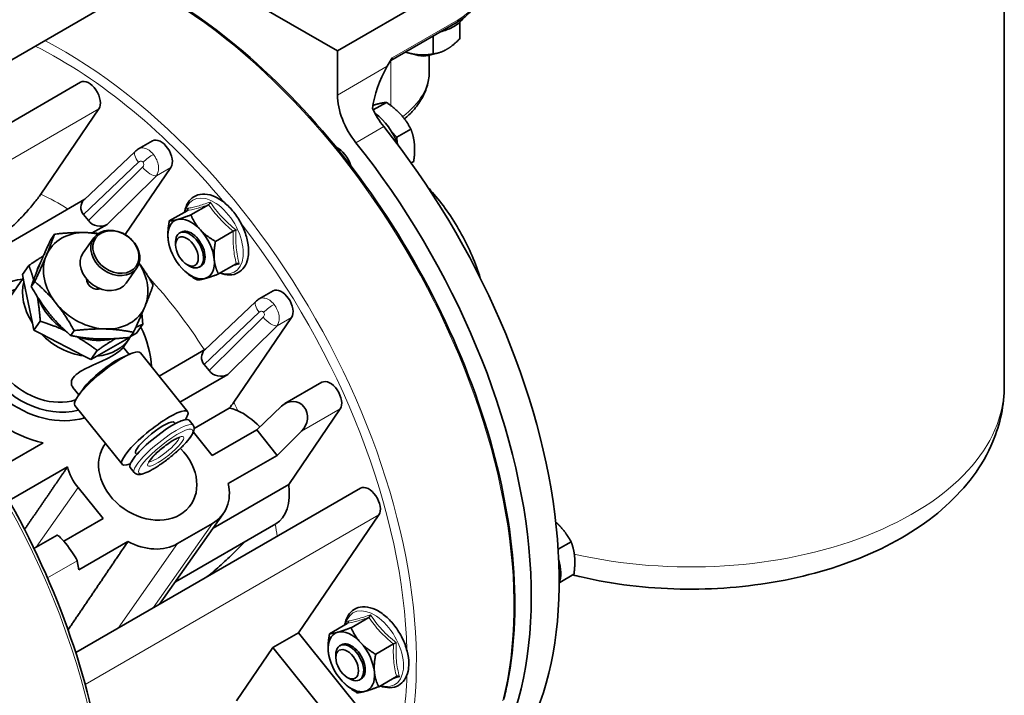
# Model space of a CAD drawing. Header units: millimetres. Extents: x 0 to 2970, y 0 to 2100.
# Tile 17 of 41: x 534 to 628, y 332 to 397. Entities that reach past the tile are written whole.
import ezdxf

# ---------------------------------------------------------------- set-up
doc = ezdxf.new("R2010")
doc.units = ezdxf.units.MM
doc.header["$LTSCALE"] = 5
doc.layers.add('Spigoli tangenti visibili(ISO)', color=7, linetype='Continuous', lineweight=15, true_color=0x00803f)
doc.layers.add('Spigoli visibili(ISO)', color=7, linetype='Continuous', lineweight=35)

msp = doc.modelspace()

# ---------------------------------------------------------------- linework, layer by layer
at = {"layer": 'Spigoli tangenti visibili(ISO)'}
for p, q in [((569.878, 393.021), (576.154, 396.644)), ((569.746, 388.468), (569.746, 392.775)), ((564.663, 389.471), (569.412, 392.213)), ((515.133, 372.656), (541.969, 388.149)), ((569.067, 386.466), (566.416, 384.935)), ((545.735, 383.077), (540.5, 378.087)), ((540.961, 377.513), (546.118, 382.601)), ((547.432, 381.782), (548.816, 382.581)), ((547.432, 381.782), (542.739, 377.152)), ((557.217, 368.793), (551.982, 363.804)), ((552.443, 363.23), (557.6, 368.317)), ((558.914, 367.499), (560.298, 368.298)), ((558.914, 367.499), (554.221, 362.868)), ((561.255, 357.459), (564.932, 359.582)), ((535.984, 346.411), (539.982, 352.099)), ((540.652, 333.363), (568.61, 349.504)), ((547.116, 340.637), (552.765, 348.674)), ((543.801, 338.724), (549.45, 346.76)), ((537.072, 343.497), (539.883, 345.12))]:
    msp.add_line(p, q, dxfattribs=at)
for centre, major_axis, ratio, start_param, end_param in [((547.87, 360.259), (-23.75, 41.136), 0.57735, 3.674697, 5.55063), ((570.936, 399.657), (7.379, 0), 0.57735, 5.497787, 6.283185), ((575.8, 396.848), (0.25, -0.433), 0.57735, 0, 0.785398), ((538.589, 354.901), (23.75, -41.136), 0.57735, 0.533104, 2.409038), ((538.147, 354.645), (-23.438, 40.595), 0.57735, 5.002766, 5.565577), ((560.907, 391.77), (12.5, 0), 0.57735, 5.634496, 6.283185), ((546.28, 383.205), (-0.862, 0.905), 0.396048, 0, 1.342177), ((546.707, 383.195), (-0.974, -0.783), 0.211325, 4.080475, 5.127672), ((546.662, 382.729), (0.878, -0.89), 0.3926, 4.476956, 6.043042), ((538.147, 354.645), (15, -25.981), 0.57735, 2.31524, 2.436577), ((552.908, 376.056), (1.977, -3.425), 0.57735, 5.726103, 9.98186), ((538.147, 354.645), (-23.438, 40.595), 0.57735, 3.95496, 4.946876), ((508.979, 337.805), (23.75, -41.136), 0.57735, 0, 2.242236), ((538.147, 354.645), (15, -25.981), 0.57735, 1.644727, 1.942445), ((557.762, 368.921), (-0.862, 0.905), 0.396048, 0, 1.342177), ((558.189, 368.912), (-0.974, -0.783), 0.211325, 4.080475, 5.127672), ((558.144, 368.445), (0.878, -0.89), 0.3926, 4.476956, 6.043042), ((598.251, 361.79), (29.875, 0), 0.57735, 4.333679, 6.283185), ((499.698, 332.447), (23.75, -41.136), 0.57735, 0.018028, 1.936047), ((538.147, 354.645), (15, -25.981), 0.57735, 1.424086, 1.454071), ((548.131, 355.781), (-2.801, -2.252), 0.211325, 3.141593, 6.283185), ((548.131, 355.781), (-1.461, -1.175), 0.211325, 0.206465, 2.935127), ((538.147, 354.645), (15, -25.981), 0.57735, 0.983804, 1.027097), ((568.155, 336.759), (1.977, -3.425), 0.57735, 5.726103, 9.98186), ((538.147, 354.645), (-23.438, 40.595), 0.57735, 3.678408, 3.893631)]:
    msp.add_ellipse(centre, major_axis=major_axis, ratio=ratio, start_param=start_param, end_param=end_param, dxfattribs=at)
for major_axis in [(2.557, 2.056), (-1.705, -1.371)]:
    msp.add_ellipse((548.322, 355.543), major_axis=major_axis, ratio=0.211325, dxfattribs=at)
for points, knots in [([(545.721, 384.337), (545.762, 384.361), (545.806, 384.38), (545.852, 384.395), (545.982, 384.438), (546.128, 384.444), (546.279, 384.413), (546.429, 384.381), (546.585, 384.313), (546.734, 384.212), (546.882, 384.112), (547.024, 383.979), (547.149, 383.824)], [4.974429, 4.974429, 4.974429, 4.974429, 5.112153, 5.112153, 5.112153, 5.502497, 5.502497, 5.502497, 5.892841, 5.892841, 5.892841, 6.283185, 6.283185, 6.283185, 6.283185]), ([(547.149, 383.824), (547.273, 383.669), (547.38, 383.492), (547.462, 383.306), (547.543, 383.121), (547.599, 382.926), (547.625, 382.737), (547.651, 382.549), (547.648, 382.366), (547.615, 382.203), (547.582, 382.039), (547.519, 381.896), (547.432, 381.782)], [0, 0, 0, 0, 0.390344, 0.390344, 0.390344, 0.780688, 0.780688, 0.780688, 1.171032, 1.171032, 1.171032, 1.561376, 1.561376, 1.561376, 1.561376]), ([(546.162, 383.068), (546.139, 383.097), (546.108, 383.123), (546.072, 383.141), (546.038, 383.158), (545.999, 383.168), (545.959, 383.168), (545.919, 383.169), (545.878, 383.161), (545.841, 383.146), (545.801, 383.13), (545.764, 383.105), (545.735, 383.077)], [0, 0, 0, 0, 0.404595, 0.404595, 0.404595, 0.780688, 0.780688, 0.780688, 1.156781, 1.156781, 1.156781, 1.561376, 1.561376, 1.561376, 1.561376]), ([(546.118, 382.601), (546.147, 382.629), (546.173, 382.666), (546.193, 382.707), (546.212, 382.746), (546.224, 382.79), (546.228, 382.833), (546.232, 382.877), (546.228, 382.921), (546.217, 382.96), (546.205, 383.002), (546.186, 383.039), (546.162, 383.068)], [4.721809, 4.721809, 4.721809, 4.721809, 5.126405, 5.126405, 5.126405, 5.502498, 5.502498, 5.502498, 5.878591, 5.878591, 5.878591, 6.283185, 6.283185, 6.283185, 6.283185]), ([(552.409, 379.031), (551.995, 378.893), (551.609, 378.773), (551.267, 378.678), (550.926, 378.583), (550.628, 378.513), (550.359, 378.46)], [0, 0, 0, 0, 0.002886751, 0.002886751, 0.002886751, 0.005773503, 0.005773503, 0.005773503, 0.005773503]), ([(550.407, 378.684), (550.545, 378.707), (550.691, 378.735), (551.005, 378.805), (551.173, 378.847), (551.534, 378.947), (551.728, 379.006), (552.132, 379.136), (552.343, 379.208), (552.561, 379.283)], [0, 0, 0, 0, 0.001528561, 0.001528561, 0.003057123, 0.003057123, 0.004585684, 0.004585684, 0.006114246, 0.006114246, 0.006114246, 0.006114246]), ([(554.75, 376.507), (554.287, 376.885), (553.853, 377.28), (553.463, 377.701), (553.073, 378.122), (552.726, 378.568), (552.409, 379.031)], [0, 0, 0, 0, 0.002886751, 0.002886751, 0.002886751, 0.005773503, 0.005773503, 0.005773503, 0.005773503]), ([(552.561, 379.283), (552.722, 379.039), (552.892, 378.798), (553.254, 378.327), (553.447, 378.097), (553.859, 377.653), (554.079, 377.437), (554.537, 377.024), (554.775, 376.825), (555.02, 376.631)], [0, 0, 0, 0, 0.001528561, 0.001528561, 0.003057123, 0.003057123, 0.004585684, 0.004585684, 0.006114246, 0.006114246, 0.006114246, 0.006114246]), ([(555.041, 373.412), (554.92, 373.882), (554.828, 374.368), (554.779, 374.88), (554.779, 374.884), (554.779, 374.888), (554.778, 374.892), (554.73, 375.407), (554.725, 375.948), (554.75, 376.507)], [0, 0, 0, 0, 0.002865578, 0.002865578, 0.002865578, 0.002886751, 0.002886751, 0.002886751, 0.005773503, 0.005773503, 0.005773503, 0.005773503]), ([(555.02, 376.631), (555.002, 376.34), (554.992, 376.05), (554.994, 375.483), (555.006, 375.204), (555.032, 374.932)], [0, 0, 0, 0, 0.001529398, 0.001529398, 0.003058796, 0.003058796, 0.003058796, 0.003058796]), ([(555.032, 374.932), (555.057, 374.659), (555.096, 374.393), (555.196, 373.876), (555.257, 373.625), (555.325, 373.379)], [0.003058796, 0.003058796, 0.003058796, 0.003058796, 0.004586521, 0.004586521, 0.006114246, 0.006114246, 0.006114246, 0.006114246]), ([(555.325, 373.379), (555.105, 373.309), (554.891, 373.242), (554.654, 373.17), (554.621, 373.16), (554.588, 373.15)], [0, 0, 0, 0, 0.001528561, 0.001528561, 0.001782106, 0.001782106, 0.001782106, 0.001782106]), ([(557.203, 370.053), (557.244, 370.077), (557.288, 370.097), (557.334, 370.112), (557.464, 370.155), (557.61, 370.16), (557.76, 370.129), (557.911, 370.098), (558.067, 370.029), (558.216, 369.929), (558.364, 369.828), (558.506, 369.695), (558.631, 369.54)], [4.974429, 4.974429, 4.974429, 4.974429, 5.112153, 5.112153, 5.112153, 5.502497, 5.502497, 5.502497, 5.892841, 5.892841, 5.892841, 6.283185, 6.283185, 6.283185, 6.283185]), ([(558.631, 369.54), (558.755, 369.385), (558.862, 369.209), (558.944, 369.023), (559.025, 368.837), (559.081, 368.642), (559.107, 368.454), (559.133, 368.265), (559.13, 368.082), (559.097, 367.919), (559.064, 367.756), (559.001, 367.612), (558.914, 367.499)], [0, 0, 0, 0, 0.390344, 0.390344, 0.390344, 0.780688, 0.780688, 0.780688, 1.171032, 1.171032, 1.171032, 1.561376, 1.561376, 1.561376, 1.561376]), ([(557.644, 368.784), (557.621, 368.813), (557.59, 368.839), (557.554, 368.857), (557.52, 368.874), (557.481, 368.884), (557.441, 368.885), (557.401, 368.886), (557.36, 368.878), (557.323, 368.862), (557.282, 368.846), (557.246, 368.821), (557.217, 368.793)], [0, 0, 0, 0, 0.404595, 0.404595, 0.404595, 0.780688, 0.780688, 0.780688, 1.156781, 1.156781, 1.156781, 1.561376, 1.561376, 1.561376, 1.561376]), ([(557.6, 368.317), (557.629, 368.346), (557.655, 368.382), (557.675, 368.424), (557.694, 368.463), (557.706, 368.506), (557.71, 368.55), (557.714, 368.593), (557.71, 368.637), (557.699, 368.676), (557.687, 368.718), (557.668, 368.755), (557.644, 368.784)], [4.721809, 4.721809, 4.721809, 4.721809, 5.126405, 5.126405, 5.126405, 5.502498, 5.502498, 5.502498, 5.878591, 5.878591, 5.878591, 6.283185, 6.283185, 6.283185, 6.283185]), ([(567.656, 339.734), (567.245, 339.598), (566.862, 339.478), (566.522, 339.383), (566.519, 339.383), (566.517, 339.382), (566.514, 339.381), (566.173, 339.286), (565.875, 339.216), (565.606, 339.163)], [0, 0, 0, 0, 0.002865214, 0.002865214, 0.002865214, 0.002886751, 0.002886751, 0.002886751, 0.005773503, 0.005773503, 0.005773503, 0.005773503]), ([(565.654, 339.387), (565.792, 339.41), (565.938, 339.439), (566.253, 339.508), (566.421, 339.55), (566.602, 339.601)], [0, 0, 0, 0, 0.001529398, 0.001529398, 0.003058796, 0.003058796, 0.003058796, 0.003058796]), ([(566.602, 339.601), (566.782, 339.651), (566.975, 339.709), (567.379, 339.84), (567.59, 339.911), (567.807, 339.987)], [0.003058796, 0.003058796, 0.003058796, 0.003058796, 0.004586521, 0.004586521, 0.006114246, 0.006114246, 0.006114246, 0.006114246]), ([(569.997, 337.21), (569.534, 337.588), (569.1, 337.984), (568.71, 338.404), (568.32, 338.825), (567.973, 339.271), (567.656, 339.734)], [0, 0, 0, 0, 0.002886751, 0.002886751, 0.002886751, 0.005773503, 0.005773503, 0.005773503, 0.005773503]), ([(567.807, 339.987), (567.969, 339.742), (568.139, 339.501), (568.501, 339.03), (568.694, 338.8), (569.106, 338.356), (569.326, 338.141), (569.784, 337.727), (570.022, 337.528), (570.267, 337.334)], [0, 0, 0, 0, 0.001528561, 0.001528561, 0.003057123, 0.003057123, 0.004585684, 0.004585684, 0.006114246, 0.006114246, 0.006114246, 0.006114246]), ([(570.267, 337.334), (570.249, 337.043), (570.239, 336.754), (570.241, 336.187), (570.253, 335.908), (570.304, 335.363), (570.343, 335.096), (570.443, 334.58), (570.504, 334.329), (570.572, 334.083)], [0, 0, 0, 0, 0.001528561, 0.001528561, 0.003057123, 0.003057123, 0.004585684, 0.004585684, 0.006114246, 0.006114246, 0.006114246, 0.006114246]), ([(570.288, 334.115), (570.166, 334.588), (570.074, 335.079), (570.025, 335.595), (569.977, 336.111), (569.972, 336.652), (569.997, 337.21)], [0, 0, 0, 0, 0.002886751, 0.002886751, 0.002886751, 0.005773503, 0.005773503, 0.005773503, 0.005773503]), ([(570.572, 334.083), (570.352, 334.012), (570.138, 333.945), (569.901, 333.873), (569.868, 333.863), (569.835, 333.853)], [0, 0, 0, 0, 0.001529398, 0.001529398, 0.001782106, 0.001782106, 0.001782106, 0.001782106])]:
    msp.add_open_spline(points, degree=3, knots=knots, dxfattribs=at)
for points in [[(550.399, 378.494), (550.401, 378.557), (550.404, 378.62), (550.407, 378.684)], [(565.646, 339.197), (565.648, 339.26), (565.651, 339.324), (565.654, 339.387)]]:
    msp.add_open_spline(points, degree=3, dxfattribs=at)
at = {"layer": 'Spigoli visibili(ISO)'}
for p, q in [((628.126, 361.79), (628.126, 421.995)), ((531.542, 391.61), (551.867, 403.345)), ((549.899, 402.208), (564.663, 393.684)), ((564.663, 393.684), (576.154, 400.318)), ((569.732, 392.767), (576.05, 396.415)), ((576.325, 396.422), (576.325, 394.854)), ((573.773, 395.1), (573.773, 393.381)), ((564.663, 389.471), (564.663, 393.684)), ((569.412, 392.213), (569.878, 393.021)), ((571.555, 393.443), (571.538, 393.447)), ((573.407, 391.77), (573.407, 393.248)), ((574.124, 393.443), (574.213, 393.466)), ((512.798, 374.85), (540.225, 390.685)), ((541.969, 388.149), (536.444, 380.045)), ((568.069, 388.048), (569.325, 388.773)), ((570.307, 385.451), (571.656, 386.23)), ((545.721, 384.337), (547.073, 385.117)), ((570.307, 385.451), (569.843, 385.957)), ((570.356, 384.89), (570.307, 385.451)), ((540.546, 379.467), (545.417, 384.11)), ((548.816, 382.581), (544.457, 376.187)), ((571.679, 383.004), (571.924, 383.146)), ((540.639, 379.556), (521.655, 368.595)), ((552.409, 379.031), (550.717, 378.054)), ((540.961, 377.513), (540.5, 378.087)), ((550.359, 378.46), (548.667, 377.483)), ((541.337, 376.343), (542.739, 377.152)), ((537.736, 376.219), (537.409, 375.754)), ((541.482, 375.879), (540.477, 374.449)), ((549.652, 376.341), (549.805, 376.429)), ((554.75, 376.507), (553.057, 375.529)), ((548.676, 375.096), (548.665, 375.136)), ((549.264, 375.2), (549.264, 375.483)), ((535.297, 373.241), (534.692, 372.379)), ((545.573, 373.004), (544.567, 371.573)), ((550.345, 373.328), (550.59, 373.187)), ((551.527, 373.094), (551.68, 373.182)), ((555.041, 373.412), (553.348, 372.434)), ((534.764, 372.027), (532.312, 368.539)), ((534.692, 372.379), (534.831, 371.7)), ((549.96, 372.871), (549.961, 372.87)), ((534.831, 371.7), (535.637, 367.76)), ((535.858, 371.714), (535.531, 371.248)), ((557.203, 370.053), (558.555, 370.834)), ((552.028, 365.184), (556.899, 369.826)), ((554.792, 360.221), (560.298, 368.298)), ((535.637, 367.76), (535.776, 367.08)), ((536.382, 367.942), (535.776, 367.08)), ((546.141, 367.651), (545.536, 366.789)), ((535.776, 367.08), (536.471, 366.722)), ((536.471, 366.722), (540.503, 364.644)), ((539.614, 367.041), (539.287, 366.575)), ((541.754, 364.606), (544.862, 366.4)), ((545.249, 366.873), (544.922, 366.407)), ((544.955, 366.454), (544.979, 366.468)), ((544.979, 366.468), (545.536, 366.789)), ((544.843, 366.26), (544.231, 365.389)), ((544.835, 364.769), (544.28, 365.459)), ((540.503, 364.644), (541.198, 364.285)), ((541.804, 365.147), (541.198, 364.285)), ((541.198, 364.285), (541.754, 364.606)), ((544.26, 364.528), (544.984, 364.832)), ((550.406, 359.334), (545.908, 364.931)), ((547.69, 362.714), (552.121, 365.272)), ((552.443, 363.23), (551.982, 363.804)), ((554.221, 362.868), (549.675, 360.244)), ((559.671, 360.087), (563.189, 362.118)), ((540.061, 360.932), (539.491, 361.641)), ((540.42, 361.441), (539.968, 360.8)), ((544.171, 354.322), (539.673, 359.918)), ((556.979, 357.587), (559.342, 359.839)), ((551.037, 357.723), (554.365, 359.644)), ((560.029, 352.389), (564.932, 359.582)), ((549.214, 358.174), (549.116, 358.297)), ((550.932, 358.032), (550.549, 358.508)), ((552.742, 355.142), (550.954, 357.366)), ((552.742, 355.142), (556.979, 357.587)), ((558.928, 355.163), (556.979, 357.587)), ((558.928, 355.163), (561.255, 357.459)), ((533.137, 354.311), (536.654, 356.342)), ((545.561, 355.237), (545.462, 355.36)), ((554.268, 352.472), (558.928, 355.163)), ((538.974, 354.066), (533.411, 350.854)), ((545.33, 353.529), (544.947, 354.005)), ((552.825, 348.23), (560.029, 352.389)), ((539.756, 336.388), (566.866, 352.04)), ((539.982, 352.099), (542.357, 349.145)), ((547.743, 340.999), (553.794, 349.608)), ((560.954, 338.274), (568.61, 349.504)), ((538.622, 346.989), (542.357, 349.145)), ((558.795, 348.647), (549.241, 343.13)), ((549.45, 346.76), (552.765, 348.674)), ((535.788, 346.298), (537.981, 347.564)), ((540.069, 344.275), (544.729, 346.965)), ((585.67, 346.221), (586.903, 346.933)), ((539.883, 345.12), (540.069, 344.275)), ((585.783, 343.06), (585.822, 343.07)), ((585.822, 343.07), (585.814, 343.156)), ((585.822, 343.07), (587.171, 343.849)), ((567.656, 339.734), (565.964, 338.757)), ((558.523, 336.871), (560.954, 338.274)), ((560.954, 338.274), (570.274, 326.681)), ((565.606, 339.163), (563.914, 338.186)), ((555.07, 331.806), (558.523, 336.871)), ((558.523, 336.871), (563.563, 330.601)), ((564.899, 337.044), (565.052, 337.133)), ((569.997, 337.21), (568.304, 336.233)), ((563.923, 335.799), (563.912, 335.839)), ((564.511, 335.903), (564.511, 336.186)), ((565.207, 333.574), (565.208, 333.573)), ((565.592, 334.031), (565.837, 333.89)), ((566.774, 333.797), (566.927, 333.885)), ((570.288, 334.115), (568.595, 333.138))]:
    msp.add_line(p, q, dxfattribs=at)
for centre, major_axis, ratio, start_param, end_param in [((572.839, 395.088), (3.125, 0), 0.57735, 4.288708, 4.45059), ((572.839, 394.067), (1.528, 0), 0.57735, 4.063182, 5.361596), ((572.839, 395.088), (3.125, 0), 0.57735, 4.45059, 5.13607), ((572.839, 394.35), (1.875, 0), 0.57735, 4.442374, 4.982404), ((572.948, 390.172), (-3.536, -6.124), 0.57735, 4.712389, 5.3473), ((541.007, 389.332), (-0.781, 1.353), 0.57735, 3.412812, 6.283185), ((568.199, 387.43), (-2.5, 4.33), 0.57735, 0.785398, 1.827448), ((570.851, 388.961), (2.5, -4.33), 0.57735, 4.561902, 4.969041), ((568.022, 384.782), (1.875, -3.248), 0.57735, 1.235396, 2.27157), ((552.068, 362.683), (23.828, -41.272), 0.57735, 0, 1.827448), ((547.854, 383.764), (-0.781, 1.353), 0.57735, 3.412812, 6.283185), ((564.663, 382.843), (-0.984, 1.705), 0.57735, 4.322388, 5.595041), ((549.417, 361.152), (23.828, -41.272), 0.57735, 6.201631, 8.110634), ((546.28, 383.204), (-0.862, 0.905), 0.396048, 0.000045, 0.000058), ((541.524, 378.672), (1.238, -0.378), 0.849692, 2.695051, 4.037228), ((550.742, 374.806), (-1.563, 2.706), 0.57735, 6.135551, 7.182748), ((550.742, 374.806), (-1.563, 2.706), 0.57735, 5.088353, 6.135551), ((541.978, 378.107), (1.229, -0.385), 0.857518, 4.048839, 5.614925), ((550.742, 374.806), (0.938, -1.624), 0.57735, 0, 3.141593), ((541.66, 371.785), (-4.346, 3.055), 0.788675, 5.408707, 6.455905), ((541.66, 371.785), (-4.346, 3.055), 0.788675, 5.186292, 5.408707), ((550.742, 374.806), (1.563, -2.706), 0.57735, 4.041155, 5.088353), ((550.59, 374.717), (-0.938, 1.624), 0.57735, 2.356194, 7.068583), ((550.742, 374.806), (1.563, -2.706), 0.57735, 0.899563, 1.94676), ((541.66, 371.785), (-4.346, 3.055), 0.788675, 0.172719, 1.219917), ((542.522, 373.011), (2.045, -1.438), 0.788675, 3.141593, 6.283185), ((540.887, 370.685), (-4.346, 3.055), 0.788675, 0.045102, 0.308805), ((541.66, 371.785), (4.346, -3.055), 0.788675, 0.172719, 1.096893), ((550.742, 374.806), (1.563, -2.706), 0.57735, 5.088353, 6.135551), ((550.742, 374.806), (1.563, -2.706), 0.57735, 6.135551, 7.182748), ((537.042, 365.215), (-6.391, 4.493), 0.788675, 5.545459, 8.871362), ((540.114, 369.584), (-4.73, 3.325), 0.788675, 0.290853, 1.101784), ((541.66, 371.785), (0.767, -0.539), 0.788675, 3.658444, 5.766334), ((559.336, 369.48), (0.781, -1.353), 0.57735, 0.27122, 3.141593), ((537.042, 365.215), (-5.625, 3.954), 0.788675, 5.71135, 8.843275), ((540.887, 370.685), (4.346, -3.055), 0.788675, 3.996584, 4.759706), ((541.66, 371.785), (4.346, -3.055), 0.788675, 4.36151, 5.408707), ((541.66, 371.785), (4.346, -3.055), 0.788675, 5.408707, 6.455905), ((557.762, 368.921), (-0.862, 0.905), 0.396048, 6.283184, 6.283197), ((537.042, 365.215), (-4.73, 3.325), 0.788675, 0, 2.600828), ((537.042, 365.215), (-8.692, 6.11), 0.788675, 3.693769, 4.107392), ((540.114, 369.584), (4.73, -3.325), 0.788675, 4.479643, 5.290574), ((540.887, 370.685), (4.346, -3.055), 0.788675, 5.056923, 5.716444), ((540.114, 369.584), (4.73, -3.325), 0.788675, 5.52684, 6.337771), ((542.79, 362.425), (3.118, 2.506), 0.211325, 0, 3.141593), ((542.581, 362.685), (-2.387, -1.919), 0.211325, 3.777647, 5.647131), ((553.006, 364.389), (1.238, -0.378), 0.849692, 2.695051, 4.037228), ((553.46, 363.824), (1.229, -0.385), 0.857518, 4.048839, 5.614925), ((563.97, 360.765), (0.781, -1.353), 0.57735, 0.27122, 3.141593), ((537.042, 365.215), (8.692, -6.11), 0.788675, 4.33441, 5.179524), ((550.196, 357.492), (-5.09, -4.285), 0.215052, 2.329118, 2.485985), ((560.287, 358.638), (-0.693, -1.541), 0.883188, 1.157542, 4.280294), ((547.289, 356.828), (3.118, 2.506), 0.211325, 5.707063, 10.0009), ((555.67, 354.059), (-3.125, 5.413), 0.57735, 5.123999, 5.609264), ((547.748, 356.257), (-2.801, -2.252), 0.211325, 3.141593, 6.283185), ((547.289, 356.828), (-1.827, -1.468), 0.211325, 3.141593, 6.283185), ((546.61, 353.312), (-4.091, 2.875), 0.788675, 6.252029, 10.775511), ((546.61, 353.312), (4.091, -2.875), 0.788675, 3.110437, 7.633918), ((543.518, 354.14), (4.091, -2.875), 0.788675, 3.886798, 4.36151), ((549.703, 352.483), (4.091, -2.875), 0.788675, 5.932306, 7.008712), ((555.67, 354.059), (3.125, -5.413), 0.57735, 0, 0.951859), ((567.648, 350.687), (0.781, -1.353), 0.57735, 0.27122, 3.141593), ((538.927, 346.306), (0.949, -1.256), 0.120193, 0.256338, 3.126711), ((546.388, 350.569), (4.091, -2.875), 0.788675, 4.8559, 5.932306), ((583.269, 345.485), (1.875, -3.248), 0.57735, 0.441571, 1.174543), ((565.989, 335.509), (-1.563, 2.706), 0.57735, 6.135551, 7.182748), ((565.989, 335.509), (-1.563, 2.706), 0.57735, 5.088353, 6.135551), ((565.989, 335.509), (0.938, -1.624), 0.57735, 0, 3.141593), ((565.989, 335.509), (1.563, -2.706), 0.57735, 0.899563, 1.94676), ((565.989, 335.509), (-1.563, 2.706), 0.57735, 0.899563, 1.94676), ((565.837, 335.421), (-0.938, 1.624), 0.57735, 2.356194, 7.068583), ((565.989, 335.509), (1.563, -2.706), 0.57735, 6.135551, 7.182748), ((565.989, 335.509), (1.563, -2.706), 0.57735, 5.088353, 6.135551)]:
    msp.add_ellipse(centre, major_axis=major_axis, ratio=ratio, start_param=start_param, end_param=end_param, dxfattribs=at)
for centre, major_axis, ratio in [((543.528, 374.441), (-2.045, 1.438), 0.788675), ((543.583, 374.52), (1.917, -1.348), 0.788675), ((550.345, 374.576), (0.764, -1.324), 0.57735), ((565.592, 335.279), (0.764, -1.324), 0.57735)]:
    msp.add_ellipse(centre, major_axis=major_axis, ratio=ratio, dxfattribs=at)
for points, knots in [([(546.184, 400.063), (548.702, 398.769), (551.232, 397.139), (557.252, 392.469), (560.688, 389.122), (567.01, 381.567), (569.895, 377.36), (574.823, 368.51), (576.867, 363.869), (579.906, 354.618), (580.901, 350.01), (581.739, 341.288), (581.581, 337.177), (580.741, 332.977), (580.619, 332.444), (580.486, 331.921)], [4.657546, 4.657546, 4.657546, 4.657546, 4.882594, 4.882594, 5.203665, 5.203665, 5.524548, 5.524548, 5.845363, 5.845363, 6.166272, 6.166272, 6.487371, 6.487371, 6.535134, 6.535134, 6.535134, 6.535134]), ([(578.315, 399.657), (578.315, 399.403), (578.281, 399.15), (578.145, 398.656), (578.044, 398.415), (577.784, 397.953), (577.625, 397.732), (577.256, 397.313), (577.045, 397.115), (576.58, 396.746), (576.325, 396.573), (576.05, 396.415)], [5.4977871, 5.4977871, 5.4977871, 5.4977871, 5.6548668, 5.6548668, 5.8119464, 5.8119464, 5.969026, 5.969026, 6.1261057, 6.1261057, 6.2831853, 6.2831853, 6.2831853, 6.2831853]), ([(576.689, 396.835), (576.583, 396.682), (576.454, 396.539), (576.137, 396.252), (575.942, 396.112), (575.727, 395.988)], [5.8788089, 5.8788089, 5.8788089, 5.8788089, 6.0661622, 6.0661622, 6.2831853, 6.2831853, 6.2831853, 6.2831853]), ([(575.727, 395.988), (575.395, 395.797), (575.016, 395.642), (574.549, 395.511), (574.492, 395.496), (574.434, 395.482)], [0, 0, 0, 0, 0.3342047, 0.3342047, 0.3807216, 0.3807216, 0.3807216, 0.3807216]), ([(571.046, 387.188), (571.343, 387.443), (571.618, 387.712), (572.189, 388.358), (572.467, 388.744), (572.924, 389.557), (573.103, 389.984), (573.345, 390.864), (573.407, 391.317), (573.407, 391.77)], [6.475061, 6.475061, 6.475061, 6.475061, 6.5973446, 6.5973446, 6.7544242, 6.7544242, 6.9115038, 6.9115038, 7.0685835, 7.0685835, 7.0685835, 7.0685835]), ([(578.26, 372.044), (577.819, 373.459), (577.216, 374.866), (575.728, 377.573), (574.838, 378.87), (573.658, 380.257), (573.466, 380.473), (573.271, 380.684)], [6.6958838, 6.6958838, 6.6958838, 6.6958838, 7.0321614, 7.0321614, 7.3759997, 7.3759997, 7.4412831, 7.4412831, 7.4412831, 7.4412831]), ([(536.444, 380.045), (536.268, 379.787), (536.044, 379.486), (535.531, 378.853), (535.242, 378.521), (534.682, 377.908), (534.36, 377.571), (533.671, 376.886), (533.305, 376.538), (532.652, 375.945), (532.31, 375.645), (531.607, 375.058), (531.247, 374.772), (530.64, 374.313), (530.338, 374.095), (529.751, 373.698), (529.466, 373.52), (529.218, 373.377)], [-4.993918, -4.993918, -4.993918, -4.993918, -4.751163, -4.751163, -4.508409, -4.508409, -4.274834, -4.274834, -4.041259, -4.041259, -3.839255, -3.839255, -3.63725, -3.63725, -3.469, -3.469, -3.300749, -3.300749, -3.300749, -3.300749]), ([(556.208, 374.627), (556.208, 375.01), (556.153, 375.416), (555.942, 376.239), (555.787, 376.654), (555.396, 377.454), (555.159, 377.838), (554.628, 378.541), (554.333, 378.858), (553.707, 379.397), (553.377, 379.617), (552.709, 379.931), (552.371, 380.025), (551.739, 380.059), (551.442, 380.008), (550.942, 379.775), (550.734, 379.609), (550.396, 379.181), (550.269, 378.918), (550.162, 378.529), (550.14, 378.427), (550.123, 378.323)], [0, 0, 0, 0, 0.334205, 0.334205, 0.667258, 0.667258, 0.998494, 0.998494, 1.330056, 1.330056, 1.663807, 1.663807, 1.996567, 1.996567, 2.304838, 2.304838, 2.58138, 2.58138, 2.872607, 2.872607, 2.97065, 2.97065, 2.97065, 2.97065]), ([(550.359, 378.46), (550.397, 378.482), (550.419, 378.518), (550.426, 378.558), (550.434, 378.598), (550.426, 378.642), (550.407, 378.684)], [0.0000000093, 0.0000000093, 0.0000000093, 0.0000000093, 0.0002514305, 0.0002514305, 0.0002514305, 0.0005028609, 0.0005028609, 0.0005028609, 0.0005028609]), ([(552.409, 379.031), (552.427, 379.041), (552.444, 379.055), (552.478, 379.091), (552.494, 379.113), (552.521, 379.16), (552.532, 379.184), (552.551, 379.239), (552.557, 379.264), (552.561, 379.283)], [-0.03491178, -0.03491178, -0.03491178, -0.03491178, -0.02697366, -0.02697366, -0.01820243, -0.01820243, -0.00978441, -0.00978441, -0.00000003, -0.00000003, -0.00000003, -0.00000003]), ([(555.02, 376.631), (554.979, 376.616), (554.932, 376.596), (554.884, 376.574), (554.836, 376.552), (554.788, 376.528), (554.75, 376.507)], [-0.0000039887, -0.0000039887, -0.0000039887, -0.0000039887, 0.0002483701, 0.0002483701, 0.0002483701, 0.0005007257, 0.0005007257, 0.0005007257, 0.0005007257]), ([(512.798, 374.383), (513.478, 373.908), (514.156, 373.41), (518.38, 370.155), (521.826, 366.816), (528.163, 359.274), (531.054, 355.073), (535.995, 346.231), (538.044, 341.592), (541.095, 332.337), (542.095, 327.723), (542.94, 318.977), (542.784, 314.848), (541.31, 307.498), (539.995, 304.275), (536.665, 299.577), (534.835, 297.885), (532.729, 296.669)], [4.817009, 4.817009, 4.817009, 4.817009, 4.878167, 4.878167, 5.20032, 5.20032, 5.522097, 5.522097, 5.843734, 5.843734, 6.165559, 6.165559, 6.487759, 6.487759, 6.809336, 6.809336, 7.068583, 7.068583, 7.068583, 7.068583]), ([(553.479, 372.51), (553.789, 372.393), (554.102, 372.332), (554.696, 372.346), (554.98, 372.419), (555.453, 372.688), (555.646, 372.87), (555.958, 373.328), (556.071, 373.609), (556.185, 374.14), (556.208, 374.378), (556.208, 374.627)], [4.883331, 4.883331, 4.883331, 4.883331, 5.192095, 5.192095, 5.493525, 5.493525, 5.769157, 5.769157, 6.066162, 6.066162, 6.283185, 6.283185, 6.283185, 6.283185]), ([(555.325, 373.379), (555.28, 373.407), (555.229, 373.426), (555.179, 373.433), (555.128, 373.439), (555.078, 373.433), (555.041, 373.412)], [-0.0000039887, -0.0000039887, -0.0000039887, -0.0000039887, 0.0002483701, 0.0002483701, 0.0002483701, 0.0005007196, 0.0005007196, 0.0005007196, 0.0005007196]), ([(539.491, 361.641), (539.42, 361.73), (539.37, 361.836), (539.318, 362.142), (539.375, 362.357), (539.654, 362.754), (539.889, 362.954), (540.485, 363.326), (540.844, 363.501), (541.544, 363.824), (541.935, 363.995), (542.675, 364.341), (543.023, 364.517), (543.578, 364.838), (543.816, 365), (544.106, 365.24), (544.188, 365.328), (544.231, 365.388)], [-1.813257, -1.813257, -1.813257, -1.813257, -1.700395, -1.700395, -1.511163, -1.511163, -1.321931, -1.321931, -1.132699, -1.132699, -0.94414, -0.94414, -0.755581, -0.755581, -0.567023, -0.567023, -0.418298, -0.418298, -0.418298, -0.418298]), ([(587.059, 343.784), (587.326, 343.717), (587.594, 343.652), (590.884, 342.89), (594.069, 342.504), (600.447, 342.374), (603.638, 342.625), (609.773, 343.752), (612.716, 344.63), (618.097, 347.008), (620.534, 348.513), (624.491, 352.088), (626.059, 354.141), (627.74, 358.149), (628.126, 359.966), (628.126, 361.79)], [1.943886, 1.943886, 1.943886, 1.943886, 1.974743, 1.974743, 2.320891, 2.320891, 2.664276, 2.664276, 3.009521, 3.009521, 3.358428, 3.358428, 3.689301, 3.689301, 3.926991, 3.926991, 3.926991, 3.926991]), ([(554.365, 359.644), (554.597, 359.614), (554.822, 359.557), (555.086, 359.455), (555.133, 359.435), (555.179, 359.415)], [10.0389778, 10.0389778, 10.0389778, 10.0389778, 10.1821909, 10.1821909, 10.2130628, 10.2130628, 10.2130628, 10.2130628]), ([(550.932, 358.032), (550.987, 357.964), (551.019, 357.882), (551.047, 357.702), (551.033, 357.609), (550.954, 357.319), (550.839, 357.123), (550.521, 356.683), (550.32, 356.446), (549.861, 355.966), (549.608, 355.724), (549.071, 355.247), (548.787, 355.012), (548.212, 354.569), (547.921, 354.362), (547.359, 353.992), (547.087, 353.831), (546.581, 353.567), (546.349, 353.466), (546.024, 353.37), (545.913, 353.348), (545.724, 353.34), (545.645, 353.346), (545.48, 353.399), (545.393, 353.451), (545.33, 353.529)], [0.938882, 0.938882, 0.938882, 0.938882, 1.059472, 1.059472, 1.222473, 1.222473, 1.594064, 1.594064, 1.950329, 1.950329, 2.282525, 2.282525, 2.609439, 2.609439, 2.935726, 2.935726, 3.264939, 3.264939, 3.605791, 3.605791, 3.803048, 3.803048, 3.941761, 3.941761, 4.080475, 4.080475, 4.080475, 4.080475]), ([(549.707, 356.885), (549.707, 356.885), (549.705, 356.885), (549.691, 356.885), (549.663, 356.881), (549.571, 356.856), (549.498, 356.83), (549.308, 356.746), (549.185, 356.682), (548.904, 356.52), (548.745, 356.418), (548.411, 356.187), (548.237, 356.057), (547.895, 355.784), (547.727, 355.641), (547.418, 355.358), (547.277, 355.219), (547.038, 354.962), (546.939, 354.845), (546.798, 354.652), (546.752, 354.574), (546.718, 354.497), (546.713, 354.479), (546.713, 354.479)], [5.58046, 5.58046, 5.58046, 5.58046, 5.628368, 5.628368, 5.791326, 5.791326, 6.015473, 6.015473, 6.289966, 6.289966, 6.589035, 6.589035, 6.897332, 6.897332, 7.208078, 7.208078, 7.516884, 7.516884, 7.817096, 7.817096, 8.091244, 8.091244, 8.249739, 8.249739, 8.249739, 8.249739]), ([(552.283, 343.621), (552.715, 343.969), (553.168, 344.359), (554.039, 345.147), (554.457, 345.545), (555.159, 346.235), (555.511, 346.591), (555.846, 346.944)], [-3.2935315, -3.2935315, -3.2935315, -3.2935315, -3.0277208, -3.0277208, -2.7611257, -2.7611257, -2.5157059, -2.5157059, -2.5157059, -2.5157059]), ([(571.455, 335.33), (571.455, 335.713), (571.4, 336.119), (571.189, 336.942), (571.034, 337.357), (570.643, 338.157), (570.406, 338.541), (569.875, 339.244), (569.58, 339.562), (568.954, 340.1), (568.624, 340.32), (567.956, 340.634), (567.618, 340.728), (566.986, 340.762), (566.689, 340.711), (566.189, 340.479), (565.981, 340.312), (565.643, 339.884), (565.516, 339.621), (565.409, 339.232), (565.387, 339.131), (565.37, 339.027)], [0, 0, 0, 0, 0.334205, 0.334205, 0.667258, 0.667258, 0.998494, 0.998494, 1.330056, 1.330056, 1.663807, 1.663807, 1.996567, 1.996567, 2.304838, 2.304838, 2.58138, 2.58138, 2.872607, 2.872607, 2.97065, 2.97065, 2.97065, 2.97065]), ([(565.606, 339.163), (565.644, 339.185), (565.666, 339.221), (565.673, 339.261), (565.681, 339.301), (565.673, 339.345), (565.654, 339.387)], [0.0000000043, 0.0000000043, 0.0000000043, 0.0000000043, 0.0002514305, 0.0002514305, 0.0002514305, 0.0005028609, 0.0005028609, 0.0005028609, 0.0005028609]), ([(567.656, 339.734), (567.694, 339.756), (567.728, 339.795), (567.755, 339.84), (567.781, 339.886), (567.799, 339.937), (567.807, 339.987)], [0.0000000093, 0.0000000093, 0.0000000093, 0.0000000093, 0.0002514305, 0.0002514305, 0.0002514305, 0.0005028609, 0.0005028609, 0.0005028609, 0.0005028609]), ([(569.997, 337.21), (570.015, 337.22), (570.035, 337.231), (570.08, 337.254), (570.106, 337.266), (570.155, 337.289), (570.179, 337.299), (570.225, 337.318), (570.247, 337.327), (570.267, 337.334)], [-0.05023124, -0.05023124, -0.05023124, -0.05023124, -0.03827574, -0.03827574, -0.02506551, -0.02506551, -0.01238723, -0.01238723, -0.00000003, -0.00000003, -0.00000003, -0.00000003]), ([(568.726, 333.213), (569.036, 333.096), (569.349, 333.035), (569.943, 333.049), (570.227, 333.122), (570.7, 333.391), (570.893, 333.574), (571.205, 334.032), (571.318, 334.312), (571.432, 334.843), (571.455, 335.082), (571.455, 335.33)], [4.883331, 4.883331, 4.883331, 4.883331, 5.192095, 5.192095, 5.493525, 5.493525, 5.769157, 5.769157, 6.066162, 6.066162, 6.283185, 6.283185, 6.283185, 6.283185]), ([(570.572, 334.083), (570.527, 334.11), (570.476, 334.129), (570.426, 334.136), (570.375, 334.143), (570.325, 334.137), (570.288, 334.115)], [-0.0000039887, -0.0000039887, -0.0000039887, -0.0000039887, 0.0002483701, 0.0002483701, 0.0002483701, 0.0005007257, 0.0005007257, 0.0005007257, 0.0005007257])]:
    msp.add_open_spline(points, degree=3, knots=knots, dxfattribs=at)
for points, weights, degree in [([(575.049, 393.812), (575.641, 394.154), (576.325, 394.854)], [1.70003500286, 1.70003500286, 1.57797798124], 2), ([(571.126, 393.572), (571.588, 393.413), (572.031, 393.345)], [1.66346506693, 1.70003500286, 1.70003500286], 2), ([(573.773, 393.381), (574.457, 393.47), (575.049, 393.812)], [1.57797798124, 1.70003500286, 1.70003500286], 2), ([(572.031, 393.345), (572.839, 393.22), (573.773, 393.381)], [1.70003500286, 1.70003500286, 1.57797798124], 2), ([(568.047, 388.49), (568.288, 388.564), (568.49, 388.617)], [1.75661305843, 1.77942286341, 1.77942286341], 2), ([(568.49, 388.617), (568.969, 388.742), (569.325, 388.773)], [1.77942286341, 1.77942286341, 1.65166604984], 2), ([(569.325, 388.773), (570.147, 388.206), (570.688, 387.616)], [1.65166604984, 1.77942286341, 1.77942286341], 2), ([(570.688, 387.616), (571.229, 387.026), (571.656, 386.23)], [1.77942286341, 1.77942286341, 1.65166604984], 2), ([(571.656, 386.23), (571.925, 385.518), (571.988, 384.802)], [1.65166604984, 1.77942286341, 1.77942286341], 2), ([(571.988, 384.802), (572.05, 384.086), (571.924, 383.146)], [1.77942286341, 1.77942286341, 1.65166604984], 2), ([(548.667, 377.483), (548.951, 377.483), (549.427, 377.615)], [1.57797798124, 1.70003500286, 1.70003500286], 2), ([(549.427, 377.615), (549.902, 377.748), (550.717, 378.054)], [1.70003500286, 1.70003500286, 1.57797798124], 2), ([(550.717, 378.054), (551.079, 377.224), (551.622, 376.638)], [1.57797798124, 1.70003500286, 1.70003500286], 2), ([(548.667, 377.483), (548.48, 376.501), (548.547, 375.782)], [1.57799338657, 1.7000515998, 1.7000515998], 2), ([(537.409, 375.754), (536.738, 374.308), (536.302, 373.262)], [1.30648444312, 1.40754136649, 1.40754136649], 2), ([(536.965, 374.205), (537.401, 375.251), (537.736, 376.219)], [1.40754136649, 1.40754136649, 1.30648444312], 2), ([(537.736, 376.219), (539.414, 376.413), (540.721, 376.374)], [1.30648444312, 1.40754136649, 1.40754136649], 2), ([(540.721, 376.374), (541.322, 376.356), (541.907, 376.29)], [1.40754136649, 1.40754136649, 1.3862307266], 2), ([(548.547, 375.782), (548.578, 375.449), (548.665, 375.136)], [1.7000515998, 1.7000515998, 1.67373756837], 2), ([(551.622, 376.638), (552.165, 376.053), (553.057, 375.529)], [1.70003500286, 1.70003500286, 1.57797798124], 2), ([(553.057, 375.529), (552.87, 374.547), (552.938, 373.829)], [1.57799326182, 1.7000514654, 1.7000514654], 2), ([(535.297, 373.241), (536.055, 373.759), (536.686, 374.157)], [1.35376959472, 1.41150461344, 1.43740703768], 2), ([(535.858, 371.714), (536.529, 373.16), (536.965, 374.205)], [1.30648444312, 1.40754136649, 1.40754136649], 2), ([(535.755, 371.874), (535.564, 372.553), (535.297, 373.241)], [1.43857542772, 1.41282531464, 1.35376959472], 2), ([(536.302, 373.262), (535.866, 372.217), (535.531, 371.248)], [1.40754136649, 1.40754136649, 1.30648444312], 2), ([(545.795, 373.464), (546.463, 372.56), (547.127, 371.379)], [1.4026377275, 1.38528048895, 1.30648444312], 2), ([(552.938, 373.829), (553.005, 373.111), (553.348, 372.434)], [1.7000514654, 1.7000514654, 1.57799326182], 2), ([(551.298, 371.864), (550.48, 372.344), (549.961, 372.87)], [1.57797798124, 1.68916478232, 1.69906691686], 2), ([(552.058, 371.996), (551.582, 371.864), (551.298, 371.864)], [1.70003500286, 1.70003500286, 1.57797798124], 2), ([(553.348, 372.434), (552.534, 372.128), (552.058, 371.996)], [1.57797798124, 1.70003500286, 1.70003500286], 2), ([(535.531, 371.248), (536.369, 369.757), (537.241, 368.673)], [1.30648444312, 1.40754136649, 1.40754136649], 2), ([(537.904, 369.616), (537.032, 370.701), (535.858, 371.714)], [1.40754136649, 1.40754136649, 1.30648444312], 2), ([(547.127, 371.379), (546.792, 370.41), (546.356, 369.364)], [1.30648444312, 1.40754136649, 1.40754136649], 2), ([(536.382, 367.942), (536.285, 369.251), (536.112, 370.268)], [1.35376959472, 1.43510943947, 1.45326630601], 2), ([(539.614, 367.041), (538.776, 368.532), (537.904, 369.616)], [1.30648444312, 1.40754136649, 1.40754136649], 2), ([(546.356, 369.364), (545.92, 368.319), (545.249, 366.873)], [1.40754136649, 1.40754136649, 1.30648444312], 2), ([(537.241, 368.673), (538.113, 367.589), (539.287, 366.575)], [1.40754136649, 1.40754136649, 1.30648444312], 2), ([(546.052, 368.651), (546.102, 368.18), (546.141, 367.651)], [1.40760027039, 1.38548906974, 1.35376959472], 2), ([(538.799, 367.011), (537.726, 367.518), (536.382, 367.942)], [1.45505424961, 1.43953282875, 1.35376959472], 2), ([(546.141, 367.651), (545.798, 367.502), (545.465, 367.341)], [1.35376959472, 1.38814920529, 1.41124137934], 2), ([(539.287, 366.575), (540.629, 366.291), (541.937, 366.253)], [1.30648444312, 1.40754136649, 1.40754136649], 2), ([(542.6, 367.196), (541.292, 367.235), (539.614, 367.041)], [1.40754136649, 1.40754136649, 1.30648444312], 2), ([(541.804, 365.147), (540.801, 365.918), (539.839, 366.468)], [1.35376959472, 1.43413092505, 1.45282030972], 2), ([(541.937, 366.253), (543.244, 366.214), (544.922, 366.407)], [1.40754136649, 1.40754136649, 1.30648444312], 2), ([(545.249, 366.873), (543.907, 367.157), (542.6, 367.196)], [1.30648444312, 1.40754136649, 1.40754136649], 2), ([(543.544, 366.283), (542.771, 365.808), (541.804, 365.147)], [1.44981157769, 1.4283488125, 1.35376959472], 2), ([(538.974, 354.066), (537.62, 352.091), (536.258, 350.105), (534.888, 348.107)], [1, 0.999929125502, 0.999908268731, 0.999937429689], 3), ([(585.442, 348.802), (585.708, 348.567), (585.935, 348.319)], [1.75686133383, 1.77942286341, 1.77942286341], 2), ([(585.935, 348.319), (586.476, 347.729), (586.903, 346.933)], [1.77942286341, 1.77942286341, 1.65166604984], 2), ([(544.729, 346.965), (542.809, 344.13), (540.908, 341.324), (539.028, 338.546)], [1, 0.999833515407, 0.999773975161, 0.999821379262], 3), ([(586.903, 346.933), (587.172, 346.221), (587.235, 345.505)], [1.65166604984, 1.77942286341, 1.77942286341], 2), ([(587.235, 345.505), (587.297, 344.789), (587.171, 343.849)], [1.77942286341, 1.77942286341, 1.65166604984], 2), ([(564.674, 338.318), (564.198, 338.186), (563.914, 338.186)], [1.7000515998, 1.7000515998, 1.57799338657], 2), ([(565.964, 338.757), (565.149, 338.451), (564.674, 338.318)], [1.57799338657, 1.7000515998, 1.7000515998], 2), ([(565.964, 338.757), (566.326, 337.927), (566.869, 337.342)], [1.57797798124, 1.70003500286, 1.70003500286], 2), ([(563.794, 336.486), (563.727, 337.204), (563.914, 338.186)], [1.70003500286, 1.70003500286, 1.57797798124], 2), ([(566.869, 337.342), (567.412, 336.756), (568.304, 336.233)], [1.70003500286, 1.70003500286, 1.57797798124], 2), ([(563.912, 335.839), (563.825, 336.152), (563.794, 336.486)], [1.67372122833, 1.70003500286, 1.70003500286], 2), ([(568.304, 336.233), (568.117, 335.25), (568.185, 334.532)], [1.57797798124, 1.70003500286, 1.70003500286], 2), ([(568.185, 334.532), (568.252, 333.814), (568.595, 333.138)], [1.70003500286, 1.70003500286, 1.57797798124], 2), ([(566.545, 332.567), (565.727, 333.047), (565.208, 333.573)], [1.57797798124, 1.68916478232, 1.69906691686], 2), ([(567.305, 332.699), (566.829, 332.567), (566.545, 332.567)], [1.7000514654, 1.7000514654, 1.57799326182], 2), ([(568.595, 333.138), (567.781, 332.832), (567.305, 332.699)], [1.57799326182, 1.7000514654, 1.7000514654], 2)]:
    msp.add_rational_spline(points, weights, degree=degree, dxfattribs=at)
for points in [[(545.417, 384.11), (545.509, 384.197), (545.611, 384.274), (545.721, 384.337)], [(556.899, 369.826), (556.991, 369.913), (557.093, 369.99), (557.203, 370.053)]]:
    msp.add_open_spline(points, degree=3, dxfattribs=at)

doc.saveas('drawing.dxf')
